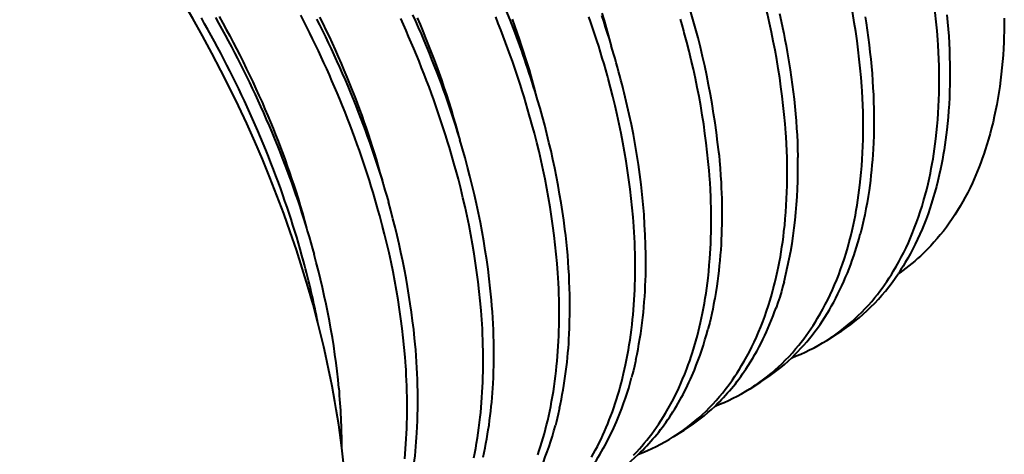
# Model space of a CAD drawing. Header units: millimetres. Extents: x 15 to 415, y 5 to 292.
# Tile 28 of 34: x 376.99 to 385.04, y 171.88 to 175.44. Entities that reach past the tile are written whole.
import ezdxf

# ---------------------------------------------------------------- set-up
doc = ezdxf.new("R2010")
doc.units = ezdxf.units.MM
doc.layers.add('Geometrien', color=7, linetype='Continuous')

msp = doc.modelspace()

# ---------------------------------------------------------------- linework, layer by layer
at = {"layer": 'Geometrien', "linetype": 'Continuous', "lineweight": 40}
for p, q in [((383.5873, 172.8144), (383.6753, 172.8698)), ((382.9603, 172.4198), (383.0482, 172.4752)), ((382.3332, 172.0252), (382.4213, 172.0806))]:
    msp.add_line(p, q, dxfattribs=at)
at = {"layer": 'Geometrien', "linetype": 'Continuous', "lineweight": 40, "flags": 128}
for points in [[(379.3094, 173.4626), (379.2963, 173.5101), (379.2824, 173.5593), (379.2682, 173.6085), (379.2535, 173.6577), (379.2385, 173.707), (379.2231, 173.7563), (379.2073, 173.8056), (379.1912, 173.855), (379.1747, 173.9044), (379.1578, 173.954), (379.1405, 174.0035), (379.1229, 174.053), (379.1036, 174.1061), (379.0839, 174.1591), (379.0638, 174.2121), (379.0433, 174.2652), (379.0224, 174.3183), (379.001, 174.3714), (378.9792, 174.4245), (378.9571, 174.4775), (378.9361, 174.5268), (378.9147, 174.5761), (378.8931, 174.6254), (378.8711, 174.6746), (378.8487, 174.7238), (378.8259, 174.773), (378.8029, 174.8221), (378.7795, 174.8711), (378.7558, 174.92), (378.7318, 174.9687), (378.7074, 175.0174), (378.6828, 175.066), (378.6578, 175.1146), (378.6324, 175.163), (378.6068, 175.2114), (378.5808, 175.2596), (378.5546, 175.3076), (378.5281, 175.3555), (378.5012, 175.4033), (378.4741, 175.4509)], [(378.5889, 175.4549), (378.6157, 175.4072), (378.6422, 175.3594), (378.6683, 175.3114), (378.6943, 175.2633), (378.7199, 175.215), (378.7452, 175.1666), (378.7702, 175.1181), (378.7948, 175.0696), (378.8191, 175.021), (378.8431, 174.9723), (378.8667, 174.9235), (378.8901, 174.8745), (378.9131, 174.8255), (378.9358, 174.7764), (378.9582, 174.7272), (378.9818, 174.6746), (379.005, 174.6218), (379.0278, 174.569), (379.0502, 174.5162), (379.0722, 174.4632), (379.0939, 174.4102), (379.1151, 174.3572), (379.1359, 174.3041), (379.155, 174.2547), (379.1736, 174.2053), (379.1919, 174.1559), (379.2099, 174.1065), (379.2275, 174.0571), (379.2448, 174.0076), (379.2617, 173.9581), (379.2782, 173.9087), (379.2943, 173.8594), (379.31, 173.8102), (379.3254, 173.7609), (379.3342, 173.7324)], [(378.62, 175.4615), (378.6492, 175.4093), (378.6779, 175.3568), (378.7063, 175.3042), (378.7342, 175.2514), (378.7617, 175.1985), (378.7887, 175.1454), (378.8154, 175.0922), (378.8415, 175.0389), (378.8682, 174.9836), (378.8944, 174.9281), (378.9202, 174.8725), (378.9454, 174.8169), (378.9702, 174.7611), (378.9944, 174.7053), (379.0182, 174.6495), (379.0396, 174.5982), (379.0605, 174.547), (379.081, 174.4957), (379.101, 174.4443), (379.1207, 174.393), (379.1399, 174.3417), (379.1586, 174.2903), (379.177, 174.239), (379.1948, 174.1877), (379.2123, 174.1365), (379.2292, 174.0852), (379.2458, 174.0341), (379.2646, 173.9738), (379.2829, 173.9136), (379.3005, 173.8536), (379.3175, 173.7936), (379.3314, 173.7428), (379.3341, 173.7324)], [(379.9327, 173.8335), (379.9208, 173.877), (379.907, 173.9259), (379.8928, 173.9748), (379.8783, 174.0238), (379.8634, 174.0728), (379.8481, 174.1218), (379.8325, 174.1709), (379.8165, 174.22), (379.8001, 174.2692), (379.7834, 174.3184), (379.7662, 174.3677), (379.7488, 174.417), (379.7297, 174.4697), (379.7101, 174.5225), (379.6902, 174.5753), (379.6698, 174.628), (379.6491, 174.6808), (379.6279, 174.7337), (379.6063, 174.7864), (379.5843, 174.8392), (379.5634, 174.8883), (379.5422, 174.9373), (379.5207, 174.9863), (379.4988, 175.0353), (379.4766, 175.0842), (379.454, 175.1331), (379.4311, 175.182), (379.4079, 175.2307), (379.3843, 175.2793), (379.3605, 175.3278), (379.3363, 175.3763), (379.3118, 175.4246), (379.287, 175.4729)], [(379.4168, 175.4421), (379.4411, 175.3938), (379.465, 175.3454), (379.4886, 175.2969), (379.5119, 175.2482), (379.5348, 175.1994), (379.5575, 175.1506), (379.5798, 175.1017), (379.6033, 175.0494), (379.6264, 174.9969), (379.6491, 174.9444), (379.6714, 174.8919), (379.6934, 174.8392), (379.715, 174.7864), (379.7362, 174.7337), (379.757, 174.6809), (379.7759, 174.6318), (379.7946, 174.5827), (379.8128, 174.5335), (379.8307, 174.4844), (379.8483, 174.4352), (379.8655, 174.386), (379.8824, 174.3368), (379.8989, 174.2876), (379.915, 174.2386), (379.9307, 174.1896), (379.946, 174.1406), (379.9572, 174.1042)], [(379.4411, 175.4576), (379.4671, 175.4046), (379.4927, 175.3516), (379.5179, 175.2984), (379.5426, 175.2451), (379.5677, 175.1898), (379.5924, 175.1344), (379.6165, 175.079), (379.6402, 175.0234), (379.6634, 174.9679), (379.686, 174.9123), (379.7082, 174.8566), (379.7281, 174.8056), (379.7475, 174.7546), (379.7665, 174.7036), (379.7851, 174.6526), (379.8032, 174.6016), (379.8209, 174.5506), (379.8382, 174.4997), (379.855, 174.4488), (379.8714, 174.3979), (379.8873, 174.3471), (379.9027, 174.2963), (379.9177, 174.2456), (379.9348, 174.186), (379.9513, 174.1265), (379.9573, 174.1042)], [(380.5551, 174.2079), (380.5449, 174.245), (380.5312, 174.2937), (380.5172, 174.3423), (380.5028, 174.3911), (380.488, 174.4398), (380.4729, 174.4885), (380.4574, 174.5373), (380.4415, 174.5861), (380.4253, 174.6351), (380.4086, 174.6841), (380.3916, 174.733), (380.3743, 174.7821), (380.3553, 174.8345), (380.3359, 174.887), (380.3161, 174.9395), (380.2959, 174.9919), (380.2753, 175.0445), (380.2542, 175.097), (380.2328, 175.1495), (380.2109, 175.202), (380.1902, 175.2508), (380.1692, 175.2996), (380.1478, 175.3483), (380.1261, 175.397), (380.104, 175.4457)], [(380.2012, 175.4764), (380.2246, 175.4243), (380.2477, 175.3722), (380.2704, 175.32), (380.2926, 175.2677), (380.3146, 175.2153), (380.3361, 175.1629), (380.3572, 175.1104), (380.378, 175.058), (380.3969, 175.0091), (380.4155, 174.9602), (380.4337, 174.9113), (380.4516, 174.8625), (380.4691, 174.8135), (380.4863, 174.7646), (380.5031, 174.7157), (380.5195, 174.6668), (380.5356, 174.618), (380.5513, 174.5692), (380.5666, 174.5205), (380.5798, 174.4778)], [(380.2387, 175.4525), (380.2622, 175.3973), (380.2853, 175.3421), (380.3079, 175.2869), (380.33, 175.2316), (380.3516, 175.1763), (380.3727, 175.1209), (380.3932, 175.0656), (380.4152, 175.0048), (380.4366, 174.944), (380.4574, 174.8832), (380.4775, 174.8225), (380.4969, 174.7618), (380.5158, 174.7012), (380.534, 174.6408), (380.5515, 174.5804), (380.5684, 174.5201), (380.5798, 174.4778)], [(381.1772, 174.5837), (381.1695, 174.6118), (381.1559, 174.6601), (381.142, 174.7085), (381.1277, 174.757), (381.1131, 174.8054), (381.0981, 174.8539), (381.0827, 174.9024), (381.0669, 174.9509), (381.0508, 174.9996), (381.0343, 175.0483), (381.0174, 175.097), (381.0002, 175.1457), (380.9814, 175.1979), (380.9622, 175.2501), (380.9425, 175.3023), (380.9225, 175.3544), (380.902, 175.4067), (380.8811, 175.459)], [(381.0148, 175.4415), (381.0348, 175.3865), (381.0543, 175.3316), (381.0732, 175.2767), (381.0901, 175.2263), (381.1066, 175.1761), (381.1226, 175.1259), (381.1381, 175.0757), (381.1533, 175.0256), (381.1679, 174.9755), (381.1849, 174.9156), (381.2013, 174.8558), (381.2026, 174.8509)], [(381.8, 174.9564), (381.7939, 174.9785), (381.7805, 175.0266), (381.7667, 175.0747), (381.7525, 175.1229), (381.738, 175.171), (381.7231, 175.2192), (381.7079, 175.2675), (381.6923, 175.3158), (381.6763, 175.3642), (381.6599, 175.4126), (381.6432, 175.461)], [(381.7449, 175.4721), (381.7613, 175.4238), (381.7773, 175.3755), (381.7929, 175.3273), (381.8082, 175.2791), (381.8231, 175.231), (381.8257, 175.2225)], [(381.7481, 175.49), (381.7665, 175.4302), (381.7843, 175.3705), (381.8015, 175.3108), (381.818, 175.2514), (381.8258, 175.2225)], [(382.4231, 175.328), (382.4181, 175.3463), (382.4048, 175.3941), (382.3911, 175.442)], [(383.2003, 175.4863), (383.2143, 175.4239), (383.2251, 175.3739), (383.2355, 175.324), (383.2454, 175.2743), (383.2549, 175.2248), (383.2639, 175.1752), (383.2726, 175.1259), (383.2807, 175.0767), (383.2885, 175.0276), (383.2975, 174.967), (383.3058, 174.9067), (383.3134, 174.8466), (383.3203, 174.7868), (383.3266, 174.7272), (383.3321, 174.668), (383.337, 174.6093), (383.3412, 174.5508), (383.3446, 174.4928), (383.3474, 174.435), (383.3495, 174.3776), (383.351, 174.3206), (383.3512, 174.3094)], [(383.9014, 175.4609), (383.9092, 175.4121), (383.9182, 175.3518), (383.9265, 175.2918), (383.9342, 175.232), (383.9412, 175.1725), (383.9475, 175.1133), (383.9531, 175.0544), (383.958, 174.9959), (383.9623, 174.9378), (383.9658, 174.88), (383.9687, 174.8225), (383.9709, 174.7654), (383.9724, 174.7086), (383.9732, 174.6524), (383.9733, 174.5965), (383.9727, 174.5411), (383.9714, 174.4861), (383.9695, 174.4314), (383.9669, 174.3773), (383.9643, 174.3341), (383.9612, 174.2913), (383.9577, 174.2488), (383.9538, 174.2066), (383.9494, 174.1646), (383.9446, 174.1229), (383.9393, 174.0816), (383.9336, 174.0407), (383.926, 173.9903), (383.9176, 173.9405), (383.9086, 173.8912), (383.8989, 173.8424), (383.8885, 173.7942), (383.8775, 173.7466), (383.8658, 173.6996), (383.8621, 173.6851)], [(384.5707, 175.4759), (384.5761, 175.4175), (384.5808, 175.3594), (384.5848, 175.3017), (384.5882, 175.2442), (384.5908, 175.1872), (384.5928, 175.1306), (384.5941, 175.0744), (384.5947, 175.0186), (384.5947, 174.9631), (384.5939, 174.908), (384.5925, 174.8534), (384.5904, 174.7993), (384.5876, 174.7457), (384.5841, 174.6925), (384.5799, 174.6397), (384.5751, 174.5874), (384.5696, 174.5356), (384.5646, 174.4944), (384.5593, 174.4535), (384.5535, 174.413), (384.5472, 174.3728), (384.5406, 174.3328), (384.5335, 174.2933), (384.5259, 174.254), (384.5179, 174.2152), (384.5075, 174.1675), (384.4963, 174.1203), (384.4845, 174.0738), (384.472, 174.0278), (384.4589, 173.9824), (384.4451, 173.9376), (384.4307, 173.8934), (384.4157, 173.85), (384.4, 173.8071), (384.3836, 173.7649), (384.3666, 173.7232), (384.349, 173.6823), (384.3307, 173.6421), (384.3119, 173.6026), (384.2924, 173.5637), (384.2722, 173.5255), (384.2515, 173.488), (384.2301, 173.4512), (384.2125, 173.4221), (384.1946, 173.3936), (384.1762, 173.3655), (384.1718, 173.359)], [(385.0396, 175.4502), (385.0395, 175.4295), (385.0391, 175.3851), (385.0382, 175.341), (385.0369, 175.2972), (385.0352, 175.2537), (385.0324, 175.2005), (385.029, 175.1477), (385.0249, 175.0954), (385.0201, 175.0435), (385.0147, 174.992), (385.0085, 174.9411), (385.0018, 174.8907), (384.9943, 174.8408), (384.9862, 174.7915), (384.9775, 174.7426), (384.968, 174.6943), (384.9579, 174.6465), (384.9472, 174.5994), (384.9358, 174.5528), (384.9238, 174.5068), (384.9111, 174.4613), (384.8977, 174.4164), (384.8837, 174.3721), (384.872, 174.337), (384.8599, 174.3022), (384.8473, 174.2679), (384.8344, 174.234), (384.821, 174.2004), (384.8072, 174.1673), (384.793, 174.1346), (384.7784, 174.1023), (384.7599, 174.0631), (384.7407, 174.0246), (384.7209, 173.9868), (384.7005, 173.9495), (384.6795, 173.913), (384.658, 173.8772), (384.6358, 173.8422), (384.6131, 173.8078), (384.5898, 173.7742), (384.5658, 173.7412), (384.5413, 173.709), (384.5163, 173.6775), (384.4907, 173.6469), (384.4645, 173.6169), (384.4378, 173.5877), (384.4105, 173.5593), (384.3827, 173.5316), (384.3543, 173.5047), (384.3311, 173.4836), (384.3076, 173.4631), (384.2837, 173.443), (384.2596, 173.4235), (384.235, 173.4045), (384.2101, 173.3859), (384.1849, 173.3679), (384.1718, 173.3589)], [(383.6312, 172.8431), (383.6336, 172.8448), (383.6655, 172.867), (383.6968, 172.8901), (383.7277, 172.914), (383.758, 172.9387), (383.7879, 172.9643), (383.8172, 172.9906), (383.8459, 173.0177), (383.8741, 173.0456), (383.9017, 173.0743), (383.9288, 173.1038), (383.9554, 173.1341), (383.9814, 173.1651), (384.0018, 173.1906), (384.0219, 173.2166), (384.0416, 173.2431), (384.0609, 173.27), (384.0799, 173.2975), (384.0985, 173.3255), (384.1167, 173.3539), (384.1345, 173.3828), (384.1561, 173.4193), (384.1771, 173.4566), (384.1974, 173.4945), (384.2172, 173.5332), (384.2363, 173.5726), (384.2549, 173.6127), (384.2727, 173.6534), (384.29, 173.6947), (384.3065, 173.7368), (384.3225, 173.7795), (384.3379, 173.8229), (384.3526, 173.8669), (384.3666, 173.9115), (384.38, 173.9567), (384.3927, 174.0025), (384.4048, 174.0489), (384.4162, 174.096), (384.427, 174.1437), (384.4351, 174.1823), (384.4429, 174.2214), (384.4502, 174.2608), (384.457, 174.3005), (384.4635, 174.3407), (384.4695, 174.3812), (384.4751, 174.4221), (384.4802, 174.4633), (384.4859, 174.5149), (384.491, 174.567), (384.4954, 174.6196), (384.4992, 174.6728), (384.5022, 174.7264), (384.5046, 174.7805), (384.5062, 174.835), (384.5072, 174.8898), (384.5075, 174.9452), (384.5072, 175.001), (384.5061, 175.0572), (384.5044, 175.1139), (384.5019, 175.1708), (384.4988, 175.2281), (384.4961, 175.2709)], [(383.0034, 172.448), (383.0102, 172.4526), (383.0423, 172.4751), (383.0737, 172.4984), (383.1047, 172.5225), (383.1352, 172.5475), (383.1652, 172.5733), (383.1946, 172.5999), (383.2234, 172.6272), (383.2517, 172.6553), (383.2794, 172.6843), (383.3066, 172.714), (383.3333, 172.7446), (383.3594, 172.7759), (383.3799, 172.8016), (383.4, 172.8277), (383.4198, 172.8544), (383.4391, 172.8816), (383.4582, 172.9093), (383.4768, 172.9374), (383.4951, 172.9661), (383.513, 172.9952), (383.5346, 173.032), (383.5556, 173.0696), (383.5761, 173.1078), (383.5959, 173.1468), (383.6151, 173.1865), (383.6337, 173.2269), (383.6516, 173.2679), (383.6689, 173.3096), (383.6855, 173.3519), (383.7015, 173.395), (383.7169, 173.4387), (383.7316, 173.483), (383.7456, 173.5279), (383.759, 173.5734), (383.7717, 173.6195), (383.7838, 173.6663), (383.7952, 173.7137), (383.806, 173.7617), (383.8141, 173.8006), (383.8219, 173.8399), (383.8291, 173.8796), (383.836, 173.9196), (383.8424, 173.96), (383.8484, 174.0008), (383.854, 174.042), (383.8591, 174.0834), (383.8648, 174.1354), (383.8699, 174.1879), (383.8742, 174.2408), (383.8779, 174.2943), (383.881, 174.3483), (383.8833, 174.4028), (383.8849, 174.4576), (383.8858, 174.5128), (383.8861, 174.5685), (383.8857, 174.6247), (383.8845, 174.6813), (383.8827, 174.7383), (383.8802, 174.7956), (383.877, 174.8532), (383.8746, 174.8897)], [(380.5798, 174.4778), (380.5816, 174.4719), (380.5866, 174.4553)], [(382.3763, 172.0533), (382.3872, 172.0608), (382.4194, 172.0834), (382.451, 172.107), (382.4821, 172.1313), (382.5127, 172.1565), (382.5428, 172.1826), (382.5723, 172.2094), (382.6012, 172.237), (382.6296, 172.2654), (382.6575, 172.2946), (382.6848, 172.3246), (382.7115, 172.3554), (382.7377, 172.387), (382.7583, 172.4129), (382.7785, 172.4393), (382.7983, 172.4662), (382.8177, 172.4936), (382.8368, 172.5215), (382.8555, 172.5499), (382.8738, 172.5788), (382.8917, 172.6082), (382.9134, 172.6453), (382.9345, 172.6831), (382.9549, 172.7216), (382.9748, 172.7609), (382.9941, 172.8009), (383.0127, 172.8416), (383.0306, 172.8829), (383.0479, 172.9249), (383.0646, 172.9675), (383.0806, 173.0109), (383.096, 173.0549), (383.1108, 173.0996), (383.1248, 173.1448), (383.1382, 173.1907), (383.1509, 173.2371), (383.163, 173.2843), (383.1745, 173.332), (383.1852, 173.3803), (383.1933, 173.4195), (383.201, 173.4591), (383.2083, 173.499), (383.2151, 173.5393), (383.2215, 173.58), (383.2275, 173.6211), (383.233, 173.6625), (383.2381, 173.7043), (383.2438, 173.7566), (383.2488, 173.8094), (383.2531, 173.8627), (383.2567, 173.9166), (383.2597, 173.9709), (383.2619, 174.0257), (383.2635, 174.0809), (383.2644, 174.1365), (383.2646, 174.1926), (383.2641, 174.2491), (383.2629, 174.3061), (383.261, 174.3635), (383.2584, 174.4211), (383.2551, 174.4791), (383.2532, 174.5089)], [(382.704, 174.3568), (382.707, 174.3261), (382.7111, 174.2815), (382.7159, 174.2225), (382.72, 174.1638), (382.7235, 174.1054), (382.7256, 174.0618), (382.7273, 174.0185), (382.7287, 173.9753), (382.7296, 173.9324), (382.7303, 173.8756), (382.7302, 173.8193), (382.7295, 173.7633), (382.7285, 173.7216), (382.7271, 173.6801), (382.7253, 173.6389), (382.7231, 173.5979), (382.7204, 173.5544), (382.7172, 173.5112), (382.7135, 173.4682), (382.7094, 173.4256), (382.7048, 173.3833), (382.6998, 173.3413), (382.6944, 173.2996), (382.6885, 173.2582), (382.6806, 173.2074), (382.6719, 173.1571), (382.6706, 173.1495)], [(379.9572, 174.1042), (379.961, 174.0917), (379.9757, 174.0428), (379.9899, 173.9939), (380.0035, 173.9464)], [(382.0073, 171.8753), (382.0353, 171.9047), (382.0559, 171.9273), (382.0762, 171.9504), (382.0961, 171.9739), (382.1158, 171.9979), (382.1364, 172.024), (382.1567, 172.0507), (382.1766, 172.0778), (382.1961, 172.1054), (382.2153, 172.1335), (382.234, 172.1622), (382.2524, 172.1913), (382.2704, 172.2209), (382.2921, 172.2583), (382.3132, 172.2964), (382.3338, 172.3352), (382.3488, 172.3648), (382.3634, 172.3949), (382.3777, 172.4253), (382.3916, 172.4561), (382.4096, 172.4977), (382.4269, 172.54), (382.4436, 172.5829), (382.4557, 172.6156), (382.4674, 172.6487), (382.4788, 172.6821), (382.4898, 172.7159), (382.5039, 172.7615), (382.5173, 172.8076), (382.53, 172.8544), (382.5391, 172.89), (382.5479, 172.9258), (382.5563, 172.9621), (382.5643, 172.9986), (382.5724, 173.0381), (382.5801, 173.0779), (382.5874, 173.1182), (382.5942, 173.1587), (382.6006, 173.1997), (382.6065, 173.2411), (382.612, 173.2828), (382.6171, 173.3248), (382.6227, 173.3775), (382.6277, 173.4306), (382.632, 173.4843), (382.6347, 173.5249), (382.6371, 173.5658), (382.6391, 173.6069), (382.6406, 173.6484), (382.6421, 173.7039), (382.6429, 173.7598), (382.643, 173.8162), (382.6427, 173.8589), (382.6419, 173.9018), (382.6408, 173.9449), (382.6392, 173.9882), (382.6365, 174.0462), (382.6332, 174.1046), (382.6318, 174.1265)], [(381.6651, 171.8613), (381.6812, 171.8899), (381.6969, 171.9189), (381.7123, 171.9483), (381.7273, 171.9782), (381.742, 172.0084), (381.7563, 172.0391), (381.7703, 172.0701), (381.7839, 172.1015), (381.7971, 172.1332), (381.8099, 172.1653), (381.8224, 172.1978), (381.8346, 172.2308), (381.8463, 172.2641), (381.8577, 172.2977), (381.8687, 172.3318), (381.8793, 172.3661), (381.8896, 172.4008), (381.8995, 172.4358), (381.909, 172.4712), (381.9181, 172.507), (381.9268, 172.5431), (381.9352, 172.5795), (381.9432, 172.6163), (381.9513, 172.6561), (381.959, 172.6962), (381.9663, 172.7367), (381.9731, 172.7775), (381.9795, 172.8188), (381.9854, 172.8604), (381.9909, 172.9024), (381.9959, 172.9447), (382.0002, 172.9844), (382.0041, 173.0244), (382.0076, 173.0646), (382.0108, 173.1052), (382.0135, 173.1461), (382.0158, 173.1872), (382.0178, 173.2286), (382.0193, 173.2703), (382.0205, 173.3122), (382.0212, 173.3543), (382.0216, 173.3967), (382.0216, 173.4393), (382.0212, 173.4822), (382.0203, 173.5253), (382.0191, 173.5687), (382.0175, 173.6123), (382.0155, 173.656), (382.0131, 173.7), (382.0104, 173.7442), (382.0103, 173.7454)], [(379.3342, 173.7324), (379.3404, 173.7118), (379.3551, 173.6626), (379.3693, 173.6134), (379.3832, 173.5643), (379.3961, 173.5177)], [(381.2254, 171.8802), (381.2368, 171.9141), (381.2479, 171.9484), (381.2585, 171.9829), (381.2688, 172.0179), (381.2786, 172.0532), (381.2881, 172.0888), (381.2973, 172.1248), (381.306, 172.1612), (381.3144, 172.1979), (381.3224, 172.2349), (381.3305, 172.2749), (381.3382, 172.3153), (381.3454, 172.3561), (381.3522, 172.3972), (381.3585, 172.4387), (381.3644, 172.4806), (381.3699, 172.5229), (381.3749, 172.5654), (381.3791, 172.6054), (381.383, 172.6456), (381.3865, 172.6862), (381.3896, 172.727), (381.3923, 172.7681), (381.3946, 172.8096), (381.3965, 172.8513), (381.398, 172.8932), (381.3991, 172.9354), (381.3998, 172.9777), (381.4001, 173.0204), (381.4001, 173.0633), (381.3996, 173.1064), (381.3987, 173.1499), (381.3975, 173.1935), (381.3958, 173.2374), (381.3938, 173.2814), (381.3913, 173.3256), (381.3888, 173.3649)], [(383.2389, 173.2938), (383.2298, 173.2603), (383.2166, 173.2143), (383.2028, 173.1689), (383.1883, 173.1241), (383.1733, 173.0804)], [(382.6706, 173.1495), (382.6627, 173.1074), (382.6552, 173.0705), (382.6474, 173.0338), (382.6393, 172.9975), (382.6307, 172.9615), (382.6187, 172.9141), (382.6156, 172.9023)], [(380.7015, 171.8535), (380.7096, 171.8938), (380.7173, 171.9345), (380.7245, 171.9755), (380.7313, 172.0169), (380.7376, 172.0587), (380.7435, 172.1009), (380.7489, 172.1434), (380.7539, 172.1863), (380.7581, 172.2265), (380.762, 172.267), (380.7654, 172.3078), (380.7684, 172.3489), (380.7711, 172.3903), (380.7733, 172.432), (380.7752, 172.4739), (380.7766, 172.5161), (380.7777, 172.5585), (380.7784, 172.6012), (380.7786, 172.6441), (380.7785, 172.6872), (380.778, 172.7307), (380.777, 172.7744), (380.7757, 172.8183), (380.774, 172.8625), (380.7719, 172.9068), (380.7694, 172.9513), (380.7674, 172.9826)], [(383.5873, 172.8144), (383.6012, 172.8233), (383.6312, 172.8431)], [(382.028, 172.6585), (382.0241, 172.6409), (382.0158, 172.6045), (382.0072, 172.5683), (381.9981, 172.5326), (381.9924, 172.5108)], [(380.137, 171.8465), (380.1408, 171.8873), (380.1442, 171.9283), (380.1472, 171.9696), (380.1498, 172.0113), (380.1521, 172.0533), (380.1539, 172.0955), (380.1553, 172.138), (380.1563, 172.1806), (380.157, 172.2236), (380.1572, 172.2667), (380.157, 172.3101), (380.1564, 172.3538), (380.1555, 172.3978), (380.1541, 172.442), (380.1523, 172.4864), (380.1501, 172.531), (380.1475, 172.5757), (380.146, 172.6006)], [(382.9603, 172.4198), (382.9777, 172.4309), (383.0034, 172.448)], [(381.4034, 172.2598), (381.4009, 172.2486), (381.3925, 172.212), (381.3837, 172.1757), (381.3746, 172.1398), (381.3692, 172.1194)], [(382.3332, 172.0252), (382.3546, 172.0389), (382.3763, 172.0533)]]:
    msp.add_lwpolyline(points, dxfattribs=at)
at = {"layer": 'Geometrien', "linetype": 'Continuous', "lineweight": 40}
for centre, radius, start, end in [((372.6956, 172.1502), 8.9294, 21.59556, 39.91708), ((378.4393, 174.8228), 6.0733, 4.23124, 15.54097), ((377.7639, 174.4372), 6.1275, 4.23523, 15.52399), ((377.0973, 174.0528), 6.1728, 4.23722, 15.51919), ((376.2374, 173.6681), 6.5032, 6.07884, 17.21998), ((373.6325, 172.5386), 7.9153, 16.98505, 21.47761), ((376.4539, 173.6725), 6.1946, 4.20304, 15.50067), ((375.0434, 173.1481), 7.0925, 12.31332, 17.00653), ((375.78, 173.2873), 6.2471, 4.20551, 15.49638), ((374.7943, 172.8724), 6.7067, 7.30487, 17.15779), ((376.5629, 173.443), 5.5451, 359.01079, 12.68506), ((375.1253, 172.905), 6.2804, 4.19977, 15.50305), ((374.2559, 172.517), 6.6208, 6.28789, 17.02325), ((379.6096, 174.2091), 3.7429, 345.84476, 1.53555), ((374.4811, 172.5245), 6.3029, 4.16816, 15.49066), ((373.6961, 172.1519), 6.5576, 5.96072, 15.88132), ((373.8222, 172.1419), 6.3403, 4.14868, 15.47389), ((376.4917, 173.0912), 4.9953, 357.40097, 7.2902), ((381.4611, 174.2994), 2.4783, 331.78313, 345.6486), ((373.1066, 171.7813), 6.5247, 5.65055, 15.43342), ((372.5584, 171.622), 6.9974, 11.00378, 15.25034), ((378.3323, 173.4328), 3.7759, 348.16671, 358.70104), ((382.7757, 174.2796), 1.6723, 302.54157, 326.59829), ((375.9516, 172.7108), 4.9141, 357.10058, 6.20775), ((382.0168, 174.0005), 1.8473, 314.06535, 331.80322), ((381.0541, 173.8136), 2.2425, 326.65316, 340.91577), ((377.7849, 173.0367), 3.701, 347.88254, 357.33626), ((380.0152, 173.5881), 2.6893, 337.80054, 345.22545), ((375.3508, 172.3301), 4.8934, 356.8356, 5.89788), ((382.7536, 174.14), 1.5659, 290.48293, 302.16715), ((382.1955, 173.8277), 1.5989, 302.2308, 313.77051), ((380.4883, 173.3912), 2.1769, 326.36758, 337.8955), ((381.4374, 173.5685), 1.7876, 313.79715, 326.46118), ((377.1785, 172.6501), 3.6857, 347.63877, 357.07792), ((379.3915, 173.2005), 2.6908, 337.60426, 345.14765), ((374.4932, 171.9358), 5.1297, 0.00696, 5.45842), ((382.122, 173.7524), 1.5743, 290.5466, 302.17009), ((381.5635, 173.4409), 1.6082, 302.23324, 313.70054), ((379.8558, 173.0053), 2.1871, 326.24397, 337.69809), ((380.8059, 173.1815), 1.7963, 313.73197, 326.32646), ((376.5594, 172.2644), 3.6831, 347.42209, 356.81708), ((378.7542, 172.8173), 2.7065, 337.43519, 345.05679), ((381.4903, 173.3654), 1.5833, 290.61188, 302.16901), ((380.9321, 173.0536), 1.6167, 302.22973, 313.63381)]:
    msp.add_arc(centre, radius, start, end, dxfattribs=at)
for start_param, end_param in [(4.262759, 5.094538), (4.079103, 4.262759), (3.786554, 4.079103)]:
    msp.add_ellipse((375.2546, 173.6853), major_axis=(-3.125, 5.4127), ratio=0.57735, start_param=start_param, end_param=end_param, dxfattribs=at)

doc.saveas('drawing.dxf')
